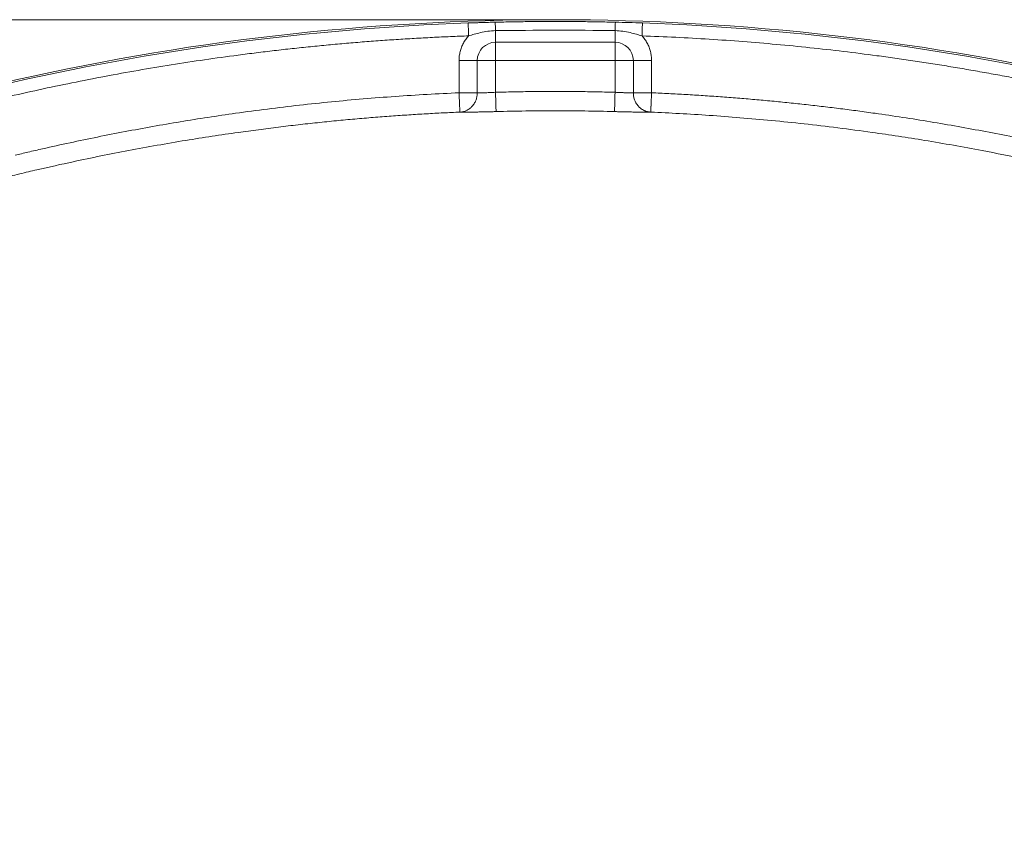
# Model space of a CAD drawing. Header units: millimetres. Extents: x 0 to 420, y 0 to 297.
# Tile 12 of 91: x 75 to 113, y 86 to 118. Entities that reach past the tile are written whole.
import ezdxf

# ---------------------------------------------------------------- set-up
doc = ezdxf.new("R2010")
doc.units = ezdxf.units.MM
doc.styles.add('SLDTEXTSTYLE0', font='TXT', dxfattribs={"width": 0.75})
doc.dimstyles.new('SLDDIMSTYLE1', dxfattribs={"dimtxt": 3.5, "dimasz": 3.302, "dimexe": 0, "dimexo": 0.0625, "dimgap": 0.875, "dimtad": 2, "dimdec": 6, "dimlfac": 2, "dimrnd": 1e-09, "dimzin": 12, "dimdsep": 46, "dimtxsty": 'SLDTEXTSTYLE0', "dimsah": 1, "dimcen": 0.09, "dimadec": 0, "dimazin": 3, "dimtfac": 1, "dimtofl": 0, "dimtmove": 0, "dimatfit": 3, "dimfxl": 1, "dimfrac": 2, "dimtolj": 1, "dimtzin": 12, "dimarcsym": 0})

# ---------------------------------------------------------------- blocks, each defined once
blk = doc.blocks.new('_D_2')
at = {"color": 7, "linetype": 'Continuous', "lineweight": 0}
for p, q in [((94.281, 118.084), (32.732, 118.084)), ((33.732, 118.084), (33.732, 19.584)), ((94.281, 19.584), (32.732, 19.584))]:
    blk.add_line(p, q, dxfattribs=at)
for points in [[(33.732, 118.084), (33.224, 114.782), (34.24, 114.782)], [(33.732, 19.584), (34.24, 22.886), (33.224, 22.886)]]:
    blk.add_solid(points, dxfattribs=at)
at = {"color": 7, "linetype": 'Continuous', "lineweight": 0, "insert": (29.221, 64.955), "char_height": 3.5, "attachment_point": 1, "rotation": 90, "style": 'SLDTEXTSTYLE0'}
blk.add_mtext('197', dxfattribs=at)

msp = doc.modelspace()

# ---------------------------------------------------------------- linework, layer by layer
at = {"color": 7, "linetype": 'Continuous', "lineweight": 15}
for p, q in [((92.96375045, 117.65795763), (92.96375045, 117.20837842)), ((97.59866071, 117.65795763), (97.59866071, 117.20837842)), ((97.59866071, 117.20837842), (92.96375045, 117.20837842)), ((92.96375045, 117.20837842), (92.96375045, 116.50127362)), ((97.59866071, 117.20837842), (97.59866071, 116.50127362)), ((91.54953712, 115.24823125), (91.54953712, 116.50127362)), ((91.54953712, 116.50127362), (92.25664378, 116.50127362)), ((92.25664378, 116.50127362), (92.25664378, 115.24823125)), ((92.96375045, 116.50127362), (92.25664378, 116.50127362)), ((92.96375045, 115.26831429), (92.96375045, 116.50127362)), ((92.96375045, 116.50127362), (97.59866071, 116.50127362)), ((97.59866071, 116.50127362), (97.59866071, 115.26831429)), ((98.30576737, 116.50127362), (97.59866071, 116.50127362)), ((98.30576737, 115.24823125), (98.30576737, 116.50127362)), ((98.30576737, 116.50127362), (99.01287404, 116.50127362)), ((99.01287404, 116.50127362), (99.01287404, 115.24823125)), ((91.54953712, 115.24823125), (92.25664378, 115.24823125)), ((98.30576737, 115.24823125), (99.01287404, 115.24823125))]:
    msp.add_line(p, q, dxfattribs=at)
at = {"color": 7, "linetype": 'Continuous', "lineweight": 15, "flags": 128}
for points in [[(91.92058581, 117.45615866), (91.9171455, 117.5525729), (91.91383419, 117.64536243), (91.91077665, 117.73104038), (91.90808746, 117.80639183), (91.90586858, 117.86857437), (91.90420245, 117.91526343), (91.90315192, 117.94469323), (91.90275704, 117.95576479)], [(98.65965412, 117.95576479), (98.65925924, 117.94469323), (98.65820871, 117.91526343), (98.65654257, 117.86857437), (98.65432323, 117.80639183), (98.6516345, 117.73104038), (98.64857697, 117.64536243), (98.64526612, 117.5525729), (98.64182488, 117.45615866)], [(92.98493012, 114.51919939), (92.98438436, 114.53850757), (92.9830847, 114.58447765), (92.98107863, 114.65542581), (92.97843973, 114.74876296), (92.97526439, 114.86107673), (92.97166809, 114.98826559), (92.96778307, 115.1256841), (92.96375045, 115.26831429)], [(97.57748057, 114.51919939), (97.57802726, 114.53850757), (97.57932645, 114.58447765), (97.58133252, 114.65542581), (97.58397096, 114.74876296), (97.58714677, 114.86107673), (97.5907426, 114.98826559), (97.59462808, 115.1256841), (97.59866071, 115.26831429)]]:
    msp.add_lwpolyline(points, dxfattribs=at)
at = {"color": 7, "linetype": 'Continuous', "lineweight": 15}
for centre, radius, start, end in [((95.28120556, 23.28381744), 94.8, 76.842040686, 103.157959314), ((95.28120556, 23.28381744), 94.73220931, 92.0437810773, 103.157959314), ((84.82731953, 117.5173282), 8.13764614, 0.990197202, 3.302001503), ((105.73794097, 117.51723295), 8.1404967, 176.698484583, 179.009479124), ((95.28120556, 23.28381744), 94.73220931, 76.842040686, 87.9562189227), ((92.96375049, 116.5012725), 0.70710678, 90, 180), ((97.59866062, 116.5012725), 0.70710678, 0, 90)]:
    msp.add_arc(centre, radius, start, end, dxfattribs=at)
for points, knots in [([(91.90275705, 117.95576453), (91.92991274, 117.95672189), (91.9862802, 117.95870909), (92.07385226, 117.96163776), (92.1713706, 117.96477292), (92.28976319, 117.96839489), (92.42551385, 117.97232639), (92.56272864, 117.97608921), (92.69576895, 117.97959599), (92.82197832, 117.98282826), (92.90969164, 117.98500922), (92.95145569, 117.98604766)], [0, 0, 0, 0, 0.0774488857, 0.1607618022, 0.2500030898, 0.3562647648, 0.4999850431, 0.6395743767, 0.7499459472, 0.8809386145, 1, 1, 1, 1]), ([(92.95145569, 117.98604766), (93.17330151, 117.99108687), (93.61698965, 118.00116519), (94.28264765, 118.01031604), (94.94834626, 118.01509043), (95.61406485, 118.01509043), (96.27976346, 118.01031604), (96.94542146, 118.00116519), (97.38910961, 117.99108687), (97.61095542, 117.98604766)], [0, 0, 0, 0, 0.142859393, 0.2857165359, 0.4285723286, 0.5714276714, 0.7142834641, 0.857140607, 1, 1, 1, 1]), ([(98.65965406, 117.95576453), (98.48443169, 117.96201749), (98.30991667, 117.96742007), (97.96087799, 117.97724131), (97.78628295, 117.9817069), (97.61095542, 117.98604766)], [0, 0, 0, 0, 0.5, 0.5, 1, 1, 1, 1]), ([(91.9205859, 117.4561587), (92.05819897, 117.49597101), (92.2089861, 117.54188387), (92.55709893, 117.62299278), (92.75667521, 117.65533986), (92.96375049, 117.65795944)], [0, 0, 0, 0, 0.5, 0.5, 1, 1, 1, 1]), ([(97.59866062, 117.65795944), (97.70112596, 117.65666322), (97.80344551, 117.64839245), (97.99902697, 117.62131664), (98.0921477, 117.60275912), (98.3536436, 117.54183559), (98.50459963, 117.49585891), (98.64182521, 117.4561587)], [0, 0, 0, 0, 0.25, 0.25, 0.5, 0.5, 1, 1, 1, 1]), ([(91.9205859, 117.4561587), (91.68626866, 117.44729242), (91.21770479, 117.42956253), (90.51522796, 117.39633115), (89.81317557, 117.35824643), (89.11156464, 117.31483197), (88.41039063, 117.26621537), (87.70965475, 117.21236245), (87.00935669, 117.15328237), (86.30949653, 117.08897267), (85.61007428, 117.01943402), (84.91108992, 116.94466623), (84.21254355, 116.86466939), (83.51443477, 116.7794433), (82.6176024, 116.6631668), (81.52319825, 116.50941675), (80.23279397, 116.30987333), (78.94564426, 116.09249801), (77.6617239, 115.85740572), (76.38113285, 115.60416786), (75.10349726, 115.33438463), (74.25490349, 115.13957517), (73.83050292, 115.04214665)], [0, 0, 0, 0, 0.0384841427, 0.0769566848, 0.1154197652, 0.1538755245, 0.1923261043, 0.2307736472, 0.2692202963, 0.3076681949, 0.346119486, 0.384576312, 0.4230408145, 0.4615151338, 0.5000014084, 0.5714622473, 0.6428893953, 0.7142965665, 0.7856974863, 0.857105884, 0.9285354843, 1, 1, 1, 1]), ([(91.54953693, 116.5012725), (91.55004545, 116.53056815), (91.5510587, 116.58894027), (91.55935699, 116.67595611), (91.57263623, 116.76198664), (91.59136813, 116.84702939), (91.6154379, 116.93107604), (91.65440006, 117.04119729), (91.71552047, 117.17364173), (91.80704322, 117.32314812), (91.88263633, 117.41170234), (91.9205859, 117.4561587)], [0, 0, 0, 0, 0.0838524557, 0.1670775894, 0.2499944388, 0.3329255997, 0.4161935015, 0.5001166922, 0.6671179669, 0.8328851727, 1, 1, 1, 1]), ([(98.64182521, 117.4561587), (98.66123071, 117.43420603), (98.69989655, 117.39046492), (98.75252916, 117.32067648), (98.80082238, 117.24825166), (98.84442661, 117.17287378), (98.8834209, 117.09462649), (98.92903587, 116.98709038), (98.97337905, 116.84812665), (99.00681692, 116.67604969), (99.01084965, 116.55968859), (99.01287418, 116.5012725)], [0, 0, 0, 0, 0.0838524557, 0.1670775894, 0.2499944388, 0.3329255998, 0.4161935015, 0.5001166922, 0.6671179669, 0.8328851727, 1, 1, 1, 1]), ([(116.73190819, 115.04214665), (116.50346514, 115.09503293), (116.04664791, 115.20078954), (115.36003789, 115.3529234), (114.67256483, 115.50026244), (113.98412023, 115.64234247), (113.29473315, 115.77928783), (112.60439582, 115.91106521), (111.91311032, 116.03768353), (111.22087612, 116.15914039), (110.52769336, 116.27543645), (109.83356198, 116.38657152), (109.13848213, 116.49254566), (108.44245335, 116.59335879), (107.54651262, 116.716317), (106.45008716, 116.8549199), (105.15251206, 117.00072666), (103.85340177, 117.12847208), (102.55276213, 117.23827367), (101.2505772, 117.32969163), (99.9469058, 117.40436818), (99.07692293, 117.43889238), (98.64182521, 117.4561587)], [0, 0, 0, 0, 0.0384841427, 0.0769566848, 0.1154197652, 0.1538755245, 0.1923261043, 0.2307736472, 0.2692202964, 0.307668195, 0.3461194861, 0.3845763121, 0.4230408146, 0.4615151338, 0.5000014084, 0.5714622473, 0.6428893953, 0.7142965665, 0.7856974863, 0.857105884, 0.9285354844, 1, 1, 1, 1]), ([(97.59866062, 115.26831471), (97.37795887, 115.27403992), (96.93659134, 115.2854894), (96.27443114, 115.29588646), (95.61228198, 115.30131071), (94.95012913, 115.30131071), (94.28797997, 115.29588646), (93.62581977, 115.2854894), (93.18445224, 115.27403992), (92.96375049, 115.26831471)], [0, 0, 0, 0, 0.1428804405, 0.2857375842, 0.4285807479, 0.5714192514, 0.7142624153, 0.8571195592, 1, 1, 1, 1]), ([(74.34225693, 112.82758025), (74.50746973, 112.86707633), (74.86099366, 112.95159042), (75.56916398, 113.11423908), (76.46687596, 113.31318974), (77.53242342, 113.53553541), (78.95565292, 113.81507294), (80.73903873, 114.13234177), (82.58229387, 114.41495474), (84.12345834, 114.62149542), (85.36071311, 114.76991234), (86.59811668, 114.90091344), (87.83566571, 115.01461558), (89.07337774, 115.11059299), (90.31118522, 115.19042965), (91.1368458, 115.22896773), (91.54953693, 115.24823028)], [0, 0, 0, 0, 0.0292816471, 0.0626571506, 0.12525104, 0.1877801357, 0.2502868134, 0.3752691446, 0.4999941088, 0.5717065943, 0.6433016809, 0.7147931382, 0.7861947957, 0.857520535, 0.9287842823, 1, 1, 1, 1]), ([(91.58146381, 114.49907966), (91.58142349, 114.49999628), (91.58134231, 114.50184156), (91.58093606, 114.51107218), (91.58032205, 114.52520698), (91.57947905, 114.54481309), (91.57841288, 114.5698183), (91.5771217, 114.60026606), (91.57560674, 114.63610431), (91.57386465, 114.67723828), (91.5718845, 114.72405783), (91.56950779, 114.77888984), (91.56662862, 114.84486255), (91.56318283, 114.92493096), (91.55916311, 115.01974439), (91.55457965, 115.12910782), (91.55126626, 115.20737883), (91.54953693, 115.24823028)], [0, 0, 0, 0, 0.0527799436, 0.1062539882, 0.1604234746, 0.21528971, 0.270853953, 0.327117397, 0.3840811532, 0.4417462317, 0.5001135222, 0.5612474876, 0.6312563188, 0.7101391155, 0.7978936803, 0.8945160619, 1, 1, 1, 1]), ([(92.25664371, 115.24823028), (92.2563954, 115.23354955), (92.25589952, 115.20423176), (92.25197493, 115.1598221), (92.24459873, 115.10805298), (92.23144394, 115.04720839), (92.20458818, 114.96081891), (92.15287017, 114.84946372), (92.070473, 114.73483939), (91.96076943, 114.63298527), (91.84733051, 114.5641275), (91.71691096, 114.51452827), (91.63083831, 114.50471114), (91.58146381, 114.49907966)], [0, 0, 0, 0, 0.0385877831, 0.0770607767, 0.1171328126, 0.1761065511, 0.2408435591, 0.3558228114, 0.500146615, 0.6167373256, 0.7594523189, 0.8620128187, 1, 1, 1, 1]), ([(92.25664371, 115.24823028), (92.2639491, 115.2480105), (92.27842491, 115.247575), (92.30568676, 115.24720509), (92.33626545, 115.24705236), (92.37015645, 115.24713561), (92.40683167, 115.24744995), (92.44590712, 115.24799661), (92.4869796, 115.24877539), (92.54493973, 115.25014788), (92.624455, 115.25258265), (92.72983472, 115.25665345), (92.84413854, 115.26181574), (92.9234843, 115.2661269), (92.96375049, 115.26831471)], [0, 0, 0, 0, 0.066739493, 0.1322459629, 0.1965202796, 0.2595633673, 0.3213762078, 0.3819598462, 0.441315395, 0.4994440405, 0.6188136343, 0.7420233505, 0.8690826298, 1, 1, 1, 1]), ([(97.59866062, 115.26831471), (97.61890346, 115.26719262), (97.65909259, 115.26496488), (97.71855794, 115.2619489), (97.77640231, 115.25920433), (97.83231034, 115.25675185), (97.88600277, 115.25458602), (97.93723559, 115.25270834), (97.98580766, 115.2511181), (98.04684025, 115.24938079), (98.11833186, 115.24786521), (98.1942365, 115.24702387), (98.26013731, 115.2470565), (98.29036605, 115.24783409), (98.3057674, 115.24823028)], [0, 0, 0, 0, 0.06587315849, 0.13078134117, 0.19472559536, 0.25770701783, 0.31972675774, 0.3807860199, 0.44088606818, 0.50002822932, 0.6176351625, 0.74016104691, 0.86761372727, 1, 1, 1, 1]), ([(98.9809473, 114.49907966), (98.96304818, 114.50039339), (98.92865967, 114.50291737), (98.8797025, 114.51143678), (98.83548876, 114.52214107), (98.79603841, 114.53447257), (98.76127302, 114.5475629), (98.69246106, 114.57757979), (98.60163638, 114.63307729), (98.49195122, 114.73479929), (98.40953901, 114.84946503), (98.35784024, 114.9608051), (98.33094474, 115.04720355), (98.31634504, 115.11521844), (98.30742107, 115.18170301), (98.30631337, 115.22626596), (98.3057674, 115.24823028)], [0, 0, 0, 0, 0.0499946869, 0.0960518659, 0.1381598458, 0.1763158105, 0.2105240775, 0.2407946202, 0.3834492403, 0.5000233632, 0.6442865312, 0.7592494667, 0.8239503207, 0.8829234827, 0.9422949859, 1, 1, 1, 1]), ([(99.01287418, 115.24823028), (99.01198854, 115.22737692), (99.01025372, 115.18652895), (99.00774846, 115.12695533), (99.00538422, 115.07067447), (99.00316369, 115.01789875), (99.00108619, 114.9687566), (98.99915187, 114.92330324), (98.99736065, 114.88153115), (98.99571256, 114.84338047), (98.99420742, 114.80874851), (98.99284564, 114.77749955), (98.99162556, 114.7494711), (98.98961527, 114.70266652), (98.98707643, 114.64248859), (98.98441853, 114.5796824), (98.98250616, 114.53479796), (98.9812646, 114.50624214), (98.98105224, 114.50144857), (98.9809473, 114.49907966)], [0, 0, 0, 0, 0.0538957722, 0.1055720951, 0.1550283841, 0.2022642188, 0.2472793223, 0.290073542, 0.330646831, 0.3689992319, 0.405130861, 0.4390418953, 0.4707325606, 0.5002031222, 0.6046812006, 0.7068937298, 0.806846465, 0.9045461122, 1, 1, 1, 1]), ([(99.01287418, 115.24823028), (99.23506765, 115.23827555), (99.6795266, 115.21836288), (100.34602565, 115.18210732), (101.01250359, 115.14117195), (101.67894085, 115.09509807), (102.34534268, 115.04400866), (103.01170767, 114.98787075), (103.67803618, 114.92669318), (104.34432811, 114.86047358), (105.01058346, 114.78921262), (105.67680229, 114.71291002), (106.34298437, 114.63156623), (107.00913049, 114.54517976), (108.16972833, 114.38588692), (109.82328412, 114.13235434), (111.60657881, 113.81510679), (113.02989847, 113.53555339), (114.09544627, 113.31320956), (114.99320992, 113.11424655), (115.70138081, 112.95160034), (116.05490457, 112.8670855), (116.22015418, 112.82758025)], [0, 0, 0, 0, 0.0383396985, 0.0766918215, 0.115058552, 0.1534420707, 0.1918445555, 0.2302681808, 0.2687151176, 0.3071875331, 0.3456875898, 0.384217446, 0.4227792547, 0.4613751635, 0.5000073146, 0.6247161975, 0.749713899, 0.812204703, 0.8747493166, 0.9373430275, 0.9707118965, 1, 1, 1, 1]), ([(92.9849302, 114.51919835), (92.95934049, 114.51848389), (92.90830138, 114.51705889), (92.83208252, 114.51503599), (92.75647325, 114.51311015), (92.68146626, 114.51128938), (92.60704845, 114.50957161), (92.48499743, 114.5069005), (92.3195091, 114.50368199), (92.12294295, 114.50068126), (91.94613682, 114.49875245), (91.81071277, 114.49800475), (91.71049608, 114.49796095), (91.6369121, 114.49830237), (91.59998027, 114.49882009), (91.58146381, 114.49907966)], [0, 0, 0, 0, 0.0420411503, 0.0838517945, 0.1255471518, 0.1672431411, 0.2090554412, 0.2510985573, 0.3759677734, 0.5007795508, 0.62560259, 0.7503749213, 0.8337130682, 0.9166289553, 1, 1, 1, 1]), ([(98.9809473, 114.49907966), (98.9719965, 114.49894225), (98.95414224, 114.49866816), (98.92280916, 114.49835921), (98.88826515, 114.49813501), (98.85018872, 114.49800725), (98.80866912, 114.49797863), (98.73414311, 114.49810137), (98.61538269, 114.49875935), (98.43822562, 114.50069715), (98.24129408, 114.50371031), (98.05215642, 114.50739284), (97.88028239, 114.5112639), (97.729682, 114.51499433), (97.62831193, 114.51779432), (97.57748092, 114.51919835)], [0, 0, 0, 0, 0.04189099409, 0.08356042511, 0.12511842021, 0.16667557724, 0.20834212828, 0.25022711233, 0.3751474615, 0.50018792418, 0.62505469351, 0.75007571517, 0.83351368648, 0.91651708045, 1, 1, 1, 1]), ([(91.58146381, 114.49907966), (91.36609768, 114.48944942), (90.93105584, 114.46999625), (90.27230917, 114.43431243), (89.60085221, 114.39320065), (88.91669204, 114.34591632), (88.21980963, 114.29228372), (87.51019061, 114.2319633), (86.78781649, 114.16465386), (86.05266694, 114.09003695), (85.30471898, 114.00779142), (84.54394666, 113.91759243), (83.77032046, 113.81909747), (82.57231803, 113.65589449), (80.88964602, 113.39943282), (78.75705098, 113.02242262), (76.83468807, 112.63349346), (75.43105778, 112.32155857), (74.74039896, 112.15811468), (74.51706946, 112.10526392)], [0, 0, 0, 0, 0.03747495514, 0.07569980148, 0.11467819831, 0.15441415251, 0.19491205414, 0.23617670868, 0.27821335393, 0.32102767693, 0.36462583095, 0.40901445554, 0.45420076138, 0.50019257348, 0.61919046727, 0.75005865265, 0.876622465, 0.96010498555, 1, 1, 1, 1]), ([(116.04534165, 112.10526392), (115.9007097, 112.1396228), (115.47382172, 112.24103463), (114.62636333, 112.43463249), (113.36544855, 112.70781093), (111.64572459, 113.0505762), (109.66807815, 113.40025064), (107.8005379, 113.68473269), (106.24190525, 113.89203155), (104.94020731, 114.04554787), (103.67611064, 114.17611204), (102.44949626, 114.2854475), (101.26025031, 114.37474011), (100.1083533, 114.44690918), (99.35252147, 114.48188514), (98.9809473, 114.49907966)], [0, 0, 0, 0, 0.0258420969, 0.0762741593, 0.1511111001, 0.2501128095, 0.3810862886, 0.500192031, 0.5784728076, 0.6544074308, 0.7280319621, 0.7993778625, 0.8684725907, 0.9353398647, 1, 1, 1, 1]), ([(74.51706946, 112.10526392), (74.39076207, 112.07435353), (74.13929234, 112.01281296), (73.76534326, 111.9148304), (73.39600396, 111.81340967), (73.03141624, 111.70827301), (72.67158525, 111.59969252), (72.31654773, 111.48779192), (71.96632764, 111.37273109), (71.62094804, 111.25465736), (71.28042808, 111.13371836), (70.94478388, 111.01005873), (70.61402843, 110.88382097), (70.28817177, 110.75514525), (69.96722101, 110.62416952), (69.65118048, 110.49102949), (69.34005178, 110.35585866), (69.0338339, 110.21878838), (68.73252324, 110.07994779), (68.436114, 109.93946401), (68.14459708, 109.79746171), (67.71026252, 109.58017208), (67.13726478, 109.28004705), (66.43210281, 108.88629568), (65.74168695, 108.47631733), (65.06631215, 108.05085714), (64.40629452, 107.6105862), (63.76182086, 107.15629469), (63.1334616, 106.68828161), (62.52028402, 106.2085822), (62.12332915, 105.8769245), (61.92550456, 105.7116411)], [0, 0, 0, 0, 0.0273742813, 0.0545004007, 0.0813771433, 0.1080033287, 0.1343778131, 0.1604994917, 0.1863672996, 0.2119802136, 0.2373372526, 0.2624374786, 0.2872799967, 0.3118639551, 0.3361885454, 0.3602530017, 0.3840566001, 0.4075986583, 0.4308785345, 0.453895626, 0.4766493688, 0.4991392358, 0.5561316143, 0.6127999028, 0.6691399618, 0.7251466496, 0.7808147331, 0.8361390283, 0.891114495, 0.9457363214, 1, 1, 1, 1])]:
    msp.add_open_spline(points, degree=3, knots=knots, dxfattribs=at)
for points in [[(92.96375049, 117.65795944), (94.50680048, 117.68088192), (96.05383404, 117.68090831), (97.59866062, 117.65795944)], [(95.28120556, 114.55165361), (94.51556499, 114.55167325), (93.75017916, 114.54081342), (92.9849302, 114.51919835)], [(97.57748092, 114.51919835), (96.81223195, 114.54081342), (96.04684612, 114.55167325), (95.28120556, 114.55165361)]]:
    msp.add_open_spline(points, degree=3, dxfattribs=at)

# ---------------------------------------------------------------- dimensions: what is measured, and where the dimension line sits
at = {"color": 7, "linetype": 'Continuous', "lineweight": 0}
dim = msp.add_linear_dim(base=(33.73245104, 19.58381744), p1=(95.28120556, 118.08381744), p2=(95.28120556, 19.58381744), angle=90, dimstyle='SLDDIMSTYLE1', dxfattribs=at)
dim.commit()
dim.dimension.update_dxf_attribs({"geometry": '_D_2', "text_midpoint": (33.73245104, 68.83381744), "dimtype": 160})

doc.saveas('drawing.dxf')
